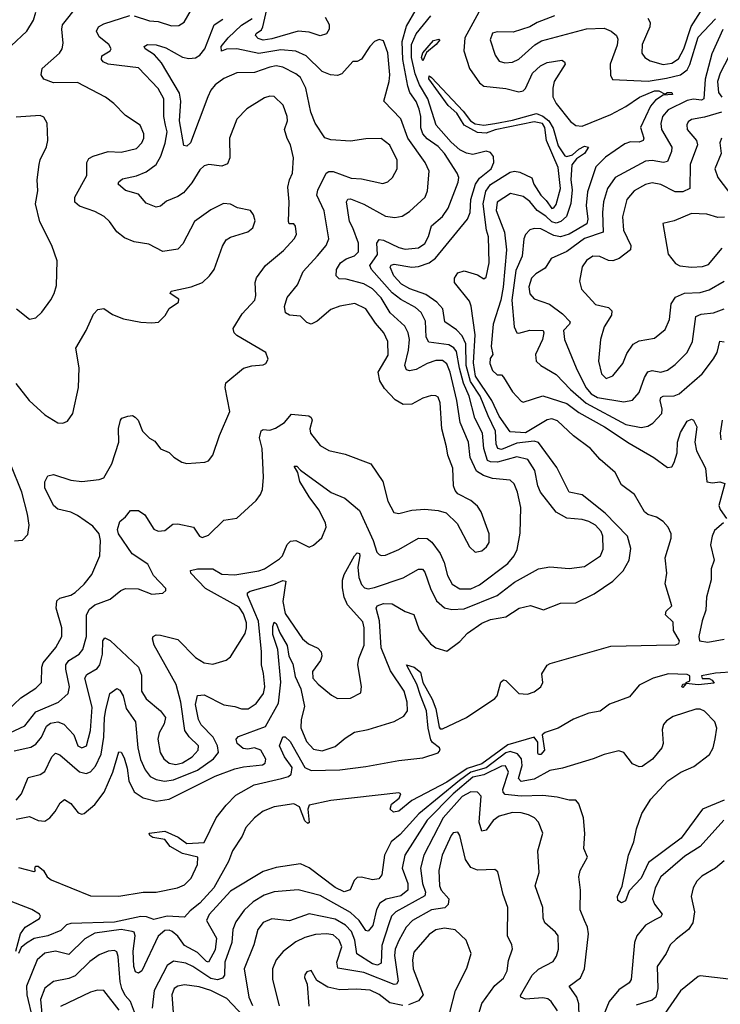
# Model space of a CAD drawing. Extents: x 2056909 to 2160450, y 827444 to 1016825.
# Tile 171 of 256: x 2141291 to 2144497, y 884492 to 888998. Entities that reach past the tile are written whole.
import ezdxf

# ---------------------------------------------------------------- set-up
doc = ezdxf.new("R2010")
doc.units = 0

msp = doc.modelspace()

# ---------------------------------------------------------------- linework, layer by layer
at = {"layer": '0CON10XD'}
for points in [[(2141251.6, 888878.4), (2141323.3, 888945), (2141353.5, 888995), (2141365, 889032.5)], [(2141272.4, 887332.4), (2141334.8, 887254.8), (2141405, 887189.4), (2141465, 887152.5), (2141488.7, 887151.3), (2141509.1, 887160.9), (2141534.4, 887195.6), (2141560, 887315), (2141562.5, 887405), (2141548.1, 887495), (2141594.3, 887575), (2141629.1, 887650.9), (2141648.8, 887671.2), (2141675, 887676.2), (2141715, 887649.2), (2141765, 887628.6), (2141845, 887614.2), (2141895, 887610), (2141925.9, 887614.1), (2141956.1, 887643.9), (2141974.1, 887675.9), (2142018, 887705), (2142019.2, 887719.2), (2141978.8, 887745), (2141983.8, 887755), (2142075, 887775.4), (2142127.3, 887795), (2142159.4, 887825), (2142180, 887855), (2142218.8, 887961.2), (2142235, 887990), (2142255, 888003.1), (2142335, 888027.1), (2142358, 888045), (2142367.7, 888077.7), (2142361.2, 888105), (2142346.7, 888125), (2142286.8, 888136.8), (2142255, 888154.2), (2142223.3, 888156.7), (2142165, 888128.1), (2142090.8, 888075), (2142037.4, 887972.6), (2142015, 887948), (2141945, 887937.8), (2141880.9, 887970.9), (2141815, 887980.6), (2141769.7, 887999.7), (2141735, 888027.5), (2141701.1, 888075), (2141676.5, 888096.5), (2141635, 888120.4), (2141564.2, 888145), (2141542.7, 888162.7), (2141542.7, 888185), (2141597.3, 888285), (2141597.9, 888345), (2141607.7, 888362.3), (2141626.3, 888373.7), (2141695, 888394.5), (2141755, 888391.9), (2141825, 888408.9), (2141849.6, 888435), (2141858.2, 888455), (2141858.2, 888475), (2141841.4, 888515), (2141775, 888559.2), (2141720.8, 888615), (2141683.4, 888643.4), (2141555, 888710), (2141445, 888709.5), (2141401.9, 888725), (2141389.4, 888745), (2141393.1, 888775), (2141472.3, 888845), (2141484.6, 888865), (2141489.7, 888890.3), (2141482.9, 888955), (2141487.3, 888975), (2141558.2, 889065)], [(2141815, 889015.6), (2141885, 888992.3), (2141925, 888989.2), (2141985, 888969.2), (2142019.2, 888970.8), (2142043.2, 888986.8), (2142082.5, 889055)], [(2142689.1, 889009.1), (2142706.6, 888976.6), (2142707.1, 888955), (2142695, 888933.5), (2142665, 888924.6), (2142615, 888941.2), (2142565, 888945.7), (2142445, 888909.9), (2142405, 888904.1), (2142382.3, 888912.3), (2142369.7, 888925), (2142372.9, 888935), (2142397.9, 888952.1), (2142403.5, 888965), (2142421.2, 889045)], [(2143162.4, 887522.4), (2143151.3, 887545), (2143148.3, 887618.3), (2143128.3, 887658.3), (2143101.3, 887681.3), (2143035, 887717), (2142995, 887747.7), (2142900.7, 887855), (2142893.3, 887873.3), (2142927.3, 887922.7), (2142924.4, 887975.6), (2142935, 887991.8), (2142955, 887988.4), (2143025, 887954.7), (2143055, 887948.1), (2143115, 887953.1), (2143145, 887974.1), (2143161.9, 888005), (2143175.4, 888055), (2143225, 888097.5), (2143251.8, 888135), (2143297.8, 888255), (2143299.7, 888275), (2143292.4, 888295), (2143233.9, 888385), (2143205, 888418.1), (2143155, 888452), (2143134.8, 888475), (2143126.4, 888503.6), (2143126.1, 888555), (2143119.1, 888589.1), (2143105, 888623.8), (2143075.4, 888665.4), (2143066.7, 888693.3), (2143043.4, 888815), (2143041.3, 888898.7), (2143061.3, 888968.7), (2143105.3, 889045)], [(2143400.4, 889049.6), (2143327.7, 888915), (2143322.4, 888855), (2143348.7, 888775), (2143395, 888708.2), (2143415, 888693.3), (2143515, 888683.2), (2143575, 888667.2), (2143595, 888672.8), (2143605, 888682.9), (2143637.5, 888752.5), (2143673.3, 888786.7), (2143705, 888802.2), (2143772.1, 888812.1), (2143783.8, 888805), (2143787.1, 888795), (2143737.1, 888715), (2143730.3, 888685), (2143730.8, 888645), (2143745.9, 888615), (2143811.9, 888531.9), (2143835, 888514.1), (2143865, 888510.9), (2143996.4, 888563.6), (2144065, 888600.6), (2144126.9, 888643.1), (2144195, 888672.1), (2144215, 888672.7), (2144245, 888656.7), (2144253.3, 888665), (2144275.3, 888665.3), (2144277.5, 888655), (2144235, 888653.2), (2144200.7, 888629.3), (2144177.8, 888602.2), (2144132, 888505), (2144146.1, 888455), (2144143.3, 888445), (2144125, 888438.1), (2144085, 888439.2), (2144059.9, 888430.1), (2143971.4, 888368.6), (2143927, 888325), (2143889.6, 888210.4), (2143883.1, 888146.9), (2143891.1, 888085), (2143885.7, 888064.3), (2143805, 888016.7), (2143765, 888004.8), (2143735, 888010.8), (2143675, 888040.9), (2143645, 888042.8), (2143625, 888036.3), (2143605.7, 888015), (2143597.4, 887995), (2143589.3, 887915), (2143560.5, 887849.5), (2143543.4, 887715), (2143552.8, 887592.8), (2143565, 887565.6), (2143575, 887562.8), (2143625, 887576.7), (2143686.1, 887576.1), (2143689.5, 887565), (2143683.7, 887535), (2143650.4, 887465), (2143654.4, 887435), (2143675.8, 887415), (2143745, 887374.6), (2143811.6, 887305), (2143882.4, 887242.4), (2144065, 887146), (2144135, 887132.2), (2144165, 887138.5), (2144188.6, 887151.4), (2144228.5, 887195), (2144230.9, 887215), (2144221.6, 887255), (2144225, 887269.5), (2144235, 887275.2), (2144285, 887275.8), (2144309.1, 887285), (2144413.3, 887376.7), (2144465, 887445.5), (2144482, 887475), (2144495, 887527.1), (2144515, 887524.2)], [(2144165, 889004.5), (2144175.2, 888985.2), (2144174.2, 888965), (2144138.9, 888885), (2144137.7, 888845), (2144151.5, 888825), (2144175, 888809.3), (2144235, 888793.3), (2144275, 888798.3), (2144305, 888818.2), (2144330.3, 888865), (2144362.9, 888967.1), (2144406.6, 889033.4)], [(2141275, 885339.4), (2141335, 885351.1), (2141375, 885332.5), (2141405, 885330.8), (2141427.9, 885345), (2141453.2, 885375), (2141475.3, 885414.7), (2141495, 885428.6), (2141525, 885410.5), (2141557.9, 885367.9), (2141575, 885362), (2141585, 885365.8), (2141634.3, 885405.7), (2141677.7, 885462.3), (2141716.5, 885555), (2141745, 885647.5), (2141755, 885645.7), (2141769.4, 885619.4), (2141782.9, 885572.9), (2141790.7, 885515), (2141813.9, 885465), (2141855, 885436.3), (2141915, 885422.4), (2141975, 885431), (2142184.6, 885535.4), (2142275, 885568.9), (2142315, 885579.4), (2142401.8, 885588.2), (2142414, 885596), (2142416.7, 885613.3), (2142393.6, 885655), (2142365, 885665.8), (2142335, 885660), (2142312.9, 885662.9), (2142286.2, 885685), (2142281.8, 885705), (2142292.6, 885717.4), (2142415, 885763.5), (2142475, 885870), (2142486.3, 885966.3), (2142471.5, 886115), (2142449.4, 886185), (2142448.8, 886221.2), (2142455, 886240.8), (2142465, 886234.3), (2142481.5, 886191.5), (2142515, 886133.3), (2142521.7, 886085), (2142539.9, 886049.9), (2142551.5, 885991.5), (2142576.9, 885935), (2142594.5, 885855), (2142579.2, 885795), (2142576.9, 885756.9), (2142602.6, 885695), (2142635, 885659.4), (2142675, 885651.6), (2142735, 885672.6), (2142779.5, 885710.5), (2142822.7, 885737.3), (2142885, 885749.1), (2143005, 885785.8), (2143048.7, 885811.3), (2143064.7, 885835), (2143063.8, 885875), (2143050, 885925), (2142987.8, 886017.8), (2142944.1, 886124.1), (2142936.9, 886246.9), (2142922, 886305), (2142926.4, 886315), (2142955, 886327), (2142995.2, 886325.2), (2143055, 886289.6), (2143095, 886275.8), (2143119.4, 886205), (2143171.1, 886141.1), (2143195, 886123.1), (2143245, 886107.5), (2143305, 886152.9), (2143339.2, 886190.8), (2143405, 886236.9), (2143445, 886253.1), (2143515, 886265.4), (2143576.2, 886305), (2143627.4, 886317.4), (2143687.3, 886297.3), (2143765, 886328.1), (2143835, 886329.5), (2143919.9, 886370.1), (2144005, 886427.9), (2144051.5, 886475), (2144079.7, 886525), (2144087.2, 886577.2), (2144072, 886635), (2143969.6, 886739.6), (2143865, 886823.8), (2143804.6, 886835), (2143748.3, 886948.3), (2143665, 887063.1), (2143645, 887069.6), (2143565, 887060.4), (2143495, 887030.3), (2143479.1, 887035), (2143471.2, 887055), (2143468.3, 887115), (2143434.3, 887185.7), (2143397.6, 887275), (2143352.9, 887342.9), (2143333.9, 887415), (2143331.5, 887515), (2143315, 887550.5), (2143288.9, 887578.9), (2143236.2, 887615), (2143226.5, 887675), (2143199.2, 887705), (2143149.7, 887739.7), (2143076.5, 887766.5), (2143037.7, 887787.7), (2143003, 887825), (2142986.6, 887865), (2142991.2, 887875), (2143005, 887879.4), (2143085, 887865.8), (2143115, 887868.5), (2143164.6, 887885), (2143194, 887906), (2143340.6, 888085), (2143351.6, 888115), (2143354.4, 888175), (2143377, 888245), (2143395, 888272.6), (2143448.6, 888315), (2143460.8, 888345), (2143458.9, 888371.1), (2143445, 888389.5), (2143425, 888396.6), (2143365, 888381.6), (2143335, 888386.5), (2143305, 888402.4), (2143265, 888437.2), (2143196.4, 888515), (2143158, 888635), (2143119.9, 888699.9), (2143099.7, 888749.7), (2143083.4, 888825), (2143083.1, 888885), (2143105, 888933.8), (2143172, 889015)], [(2141958.6, 888515), (2141950.4, 888555), (2141949.8, 888635), (2141925, 888682.7), (2141835, 888777.8), (2141695, 888794.8), (2141672.9, 888805), (2141664.4, 888815), (2141666.9, 888833.1), (2141704.3, 888855.7), (2141709.2, 888865), (2141698.6, 888885), (2141655, 888918.9), (2141642.5, 888945), (2141651.9, 888965), (2141675, 888978.9), (2141795, 889016.7)], [(2141945, 886374), (2141960, 886385), (2141960, 886395), (2141902.7, 886455), (2141876.6, 886506.6), (2141805, 886553.6), (2141743.6, 886645), (2141738.9, 886665), (2141748.3, 886701.7), (2141775, 886722.5), (2141797.5, 886752.5), (2141835, 886751.4), (2141862.7, 886732.7), (2141905, 886666.9), (2141925, 886657.5), (2141955, 886660), (2141990.9, 886689.1), (2142015, 886691.4), (2142086.7, 886675), (2142114.2, 886634.2), (2142125, 886628.8), (2142155, 886639.4), (2142225, 886708), (2142285, 886716.7), (2142373, 886797), (2142392.9, 886825), (2142402.2, 886847.8), (2142406.7, 886905), (2142400, 887035), (2142387.9, 887085), (2142395, 887116), (2142405, 887121.9), (2142435, 887120), (2142461.9, 887128.1), (2142503.1, 887155), (2142535, 887192.5), (2142613.3, 887185), (2142625, 887177.5), (2142629.1, 887165), (2142618.8, 887125), (2142620.9, 887105), (2142665, 887048.9), (2142706, 887026), (2142779.5, 887009.5), (2142897.1, 886965), (2142953.1, 886885), (2142974.8, 886794.8), (2143003, 886743), (2143025, 886737.9), (2143085, 886754), (2143145, 886757.2), (2143205, 886752.1), (2143241.7, 886741.7), (2143292.6, 886692.6), (2143348.6, 886585), (2143375, 886561.4), (2143405, 886566.7), (2143426.7, 886585), (2143438.5, 886605), (2143438.8, 886645), (2143401.9, 886745), (2143385, 886772), (2143355, 886798.1), (2143295, 886827.8), (2143282.9, 886842.9), (2143276, 886865), (2143272, 886945), (2143249.7, 887005), (2143243.7, 887043.7), (2143221.9, 887125), (2143215.3, 887245), (2143205, 887270), (2143195, 887277.3), (2143175, 887278.8), (2143135, 887266.4), (2143085, 887238.2), (2143045, 887236.9), (2143008.2, 887258.2), (2142960.7, 887310.7), (2142938.7, 887345), (2142931.6, 887385), (2142976.6, 887463.4), (2142974.7, 887525), (2142957.6, 887565), (2142918.6, 887608.6), (2142875, 887675.4), (2142825, 887698.4), (2142755, 887687.3), (2142715, 887672), (2142651.5, 887618.5), (2142625, 887604.5), (2142605, 887612.2), (2142575, 887641.8), (2142525, 887645.4), (2142506.8, 887656.8), (2142502.5, 887685), (2142515, 887726), (2142562.1, 887785), (2142588.5, 887845), (2142653.3, 887916.7), (2142692.9, 887965), (2142705.3, 887995), (2142683.3, 888123.3), (2142650.8, 888195), (2142655, 888217.1), (2142692.5, 888295), (2142705, 888302.8), (2142725, 888303.7), (2142807.3, 888272.7), (2142855, 888269.1), (2142952.1, 888247.9), (2142975, 888255.8), (2142997.1, 888275), (2143017.5, 888315), (2143017.7, 888355), (2142985, 888423.3), (2142945, 888454.5), (2142875, 888452.2), (2142805, 888441.5), (2142715, 888448.1), (2142687, 888457), (2142642.9, 888525), (2142623.7, 888575), (2142600.3, 888685), (2142575, 888732.7), (2142555, 888750), (2142495, 888780), (2142465, 888786.1), (2142435, 888780.4), (2142365, 888756.5), (2142285, 888754.1), (2142225, 888728.9), (2142185, 888699.2), (2142165.3, 888675), (2142151.4, 888645), (2142072.1, 888435), (2142055, 888418.5), (2142042.1, 888422.1), (2142021.5, 888535), (2142028.1, 888625), (2142022, 888662), (2141939.7, 888799.7), (2141907.3, 888837.3), (2141864.8, 888864.8), (2141860.9, 888875), (2141875.3, 888884.7), (2141915, 888883.2), (2141959, 888869), (2142035.6, 888825.6), (2142065, 888820), (2142095, 888823.2), (2142115.1, 888834.9), (2142137.6, 888865), (2142180.4, 888975), (2142220.4, 888999.6)], [(2143412.7, 886912.7), (2143381.1, 886931.1), (2143352, 886995), (2143344.8, 887065), (2143306.5, 887155), (2143291.6, 887255), (2143260.5, 887385), (2143245, 887423.1), (2143225, 887437.8), (2143195, 887438.1), (2143155.5, 887425), (2143105, 887396.5), (2143075, 887390.4), (2143061.4, 887395), (2143052.4, 887415), (2143069.6, 887485), (2143074.3, 887535), (2143068.8, 887565), (2143052.9, 887595), (2142986, 887656), (2142945, 887724.7), (2142905, 887766.7), (2142865, 887788.9), (2142785, 887810), (2142752.4, 887812.4), (2142738.9, 887825), (2142740.9, 887855), (2142758, 887885), (2142785, 887902.9), (2142822.9, 887917.1), (2142841.3, 887935), (2142841.8, 887975), (2142815.2, 888045.2), (2142799.7, 888075), (2142785.5, 888164.5), (2142792.7, 888177.3), (2142805, 888178.7), (2142865, 888154), (2142965, 888098.1), (2143006.8, 888093.2), (2143040.8, 888099.2), (2143075, 888120), (2143146.2, 888186.2), (2143157.1, 888215), (2143164.6, 888305), (2143146.2, 888345), (2143067.5, 888455), (2143034.8, 888544.8), (2142956.4, 888625), (2142981.3, 888715), (2142984.1, 888745.9), (2142976, 888846), (2142955, 888901.4), (2142935, 888907.3), (2142915, 888898.4), (2142892.6, 888875), (2142855, 888817.1), (2142835, 888805.8), (2142815, 888805.8), (2142765, 888750), (2142745, 888741.8), (2142713.3, 888745), (2142675, 888761.2), (2142602.2, 888832.2), (2142554.4, 888854.4), (2142485, 888860.6), (2142385, 888842.6), (2142285, 888863.9), (2142237.8, 888862.2), (2142214.3, 888854.3), (2142212.7, 888875), (2142244.7, 888915), (2142305, 888972.7), (2142355, 889002.8)], [(2143738, 889015), (2143659.2, 888985), (2143625, 888965.5), (2143548.9, 888941.1), (2143475, 888942.7), (2143455, 888936.9), (2143443.8, 888905), (2143466.2, 888835), (2143485, 888808.1), (2143510.2, 888799.8), (2143545, 888803.8), (2143575, 888817.9), (2143647.6, 888882.4), (2143678.2, 888901.8), (2143884.4, 888955.6), (2143965, 888958.3), (2143997.9, 888945), (2144020.9, 888925), (2144028.2, 888908.2), (2144025, 888882), (2143993.3, 888795), (2143994.1, 888744.1), (2144003.8, 888723.8), (2144166.5, 888716.5), (2144250.1, 888729.9), (2144315, 888745.5), (2144345, 888768.4), (2144357.7, 888792.3), (2144395, 888917.5), (2144475, 889001.9)], [(2144507.7, 888952.3), (2144457.7, 888842.3), (2144426.8, 888725), (2144420.9, 888635), (2144410.6, 888629.4), (2144374.2, 888634.2), (2144345, 888628.8), (2144257.9, 888585), (2144232.6, 888555), (2144225, 888522.5), (2144227.1, 888495), (2144274.8, 888415), (2144273.5, 888395), (2144255, 888348.8), (2144236.3, 888343.7), (2144185, 888353.3), (2144155, 888350), (2144016.2, 888275), (2143980.3, 888225), (2143962.2, 888165), (2143957.1, 888115), (2143960.4, 888025), (2143875, 887996.2), (2143795, 887937), (2143723.3, 887905), (2143695, 887860.9), (2143652.5, 887835), (2143632.4, 887815), (2143621, 887775), (2143625, 887744), (2143645, 887720.4), (2143715, 887695.4), (2143775, 887651.2), (2143809.2, 887615), (2143807.3, 887605), (2143778.5, 887575), (2143783.8, 887535), (2143836.5, 887405), (2143881.9, 887315), (2143905.1, 887285.1), (2143935, 887268.6), (2144055, 887248.8), (2144095, 887257.3), (2144125, 887291.1), (2144149.4, 887360.6), (2144165, 887386.5), (2144185, 887392.3), (2144225, 887384.6), (2144255, 887394.6), (2144290.1, 887419.9), (2144344.6, 887475), (2144369.7, 887525), (2144385, 887639.5), (2144409.4, 887650.6), (2144465, 887655.8), (2144514.4, 887675)], [(2144595.6, 888944.4), (2144496.6, 888753.4), (2144484.1, 888715), (2144488.4, 888665), (2144503.3, 888643.3)], [(2143135, 888810), (2143129.4, 888825), (2143135, 888846.7), (2143185, 888903.1), (2143209.3, 888909.3), (2143212.5, 888905), (2143196.2, 888885), (2143151.9, 888848.1), (2143135, 888810)], [(2141285, 885117.8), (2141355, 885100), (2141363.3, 885105), (2141360.5, 885110.5), (2141363.3, 885125), (2141375, 885123.8), (2141400, 885105), (2141416.2, 885075), (2141435, 885062.2), (2141615, 884989), (2141745, 884986.3), (2141855, 885006), (2141915, 885005.2), (2142013.1, 885025), (2142045, 885039.1), (2142075, 885070), (2142105, 885132.5), (2142105.6, 885165), (2142035, 885181.8), (2141979.4, 885215), (2141955, 885245.8), (2141900, 885255), (2141886.2, 885265), (2141883.3, 885275), (2141955, 885284.4), (2142016.5, 885256.5), (2142055, 885228.1), (2142135, 885233.1), (2142189.6, 885345), (2142236.2, 885403.8), (2142280.3, 885449.7), (2142363.4, 885496.6), (2142489.1, 885525), (2142520.8, 885535), (2142532.6, 885545), (2142537.5, 885575), (2142502.6, 885625), (2142479.1, 885675), (2142495, 885716.2), (2142505, 885715.5), (2142527.7, 885695), (2142595.4, 885575.4), (2142625, 885561.9), (2142755, 885564.8), (2142875, 885580.5), (2143025, 885607.9), (2143135, 885620.6), (2143205, 885642.7), (2143214.4, 885655), (2143211.9, 885665), (2143179.6, 885689.6), (2143172.6, 885702.6), (2143159.7, 885755), (2143152.6, 885835), (2143124.1, 885905), (2143107.4, 885957.4), (2143061.2, 886045), (2143095.6, 886035), (2143125, 886011.5), (2143136, 885965), (2143178.5, 885888.5), (2143195.4, 885844.6), (2143210.7, 885760.7), (2143215, 885753.1), (2143225, 885752.2), (2143336, 885804), (2143465, 885891.2), (2143475.6, 885904.4), (2143493.1, 885966.9), (2143505, 885976.7), (2143515, 885973.8), (2143575, 885914.2), (2143615, 885911.5), (2143645, 885921.5), (2143676, 885945), (2143683.8, 885965), (2143680, 886005), (2143705, 886043.3), (2143718.3, 886051.7), (2143995, 886130.9), (2144205, 886136.2), (2144293.3, 886136.7), (2144306.9, 886143.1), (2144310, 886155), (2144282.8, 886202.8), (2144281.2, 886241.2), (2144246.4, 886275), (2144249.6, 886290.4), (2144274.2, 886315), (2144243.9, 886416.1), (2144252, 886465), (2144244, 886535), (2144272, 886625), (2144271.2, 886645), (2144258.8, 886675), (2144235, 886701.2), (2144205, 886721.2), (2144165, 886733.8), (2144150, 886745), (2144103.3, 886825), (2144045, 886868.8), (2144015.4, 886925.4), (2143946.2, 886985), (2143902, 887035), (2143825, 887092.9), (2143751.7, 887161.7), (2143725, 887170.8), (2143705, 887167.1), (2143605, 887107.1), (2143535, 887111.2), (2143485, 887183.3), (2143451.5, 887255), (2143376.8, 887366.8), (2143367.9, 887427.9), (2143375.2, 887555.2), (2143356.7, 887686.7), (2143349.2, 887709.2), (2143280, 887795), (2143280, 887815), (2143295, 887840), (2143325, 887848.8), (2143385, 887830), (2143415, 887812.5), (2143425, 887820), (2143438.9, 887885), (2143435.9, 888004.1), (2143426.7, 888035), (2143411.2, 888155), (2143423.1, 888213.1), (2143445, 888243.2), (2143535, 888299.7), (2143555, 888304.5), (2143579.7, 888299.7), (2143634, 888274), (2143642.9, 888245), (2143674.8, 888194.8), (2143700.4, 888170.4), (2143725, 888134.5), (2143735, 888137.1), (2143745, 888152.5), (2143765.4, 888225), (2143755, 888322), (2143701.8, 888445), (2143694.1, 888505), (2143682.6, 888522.6), (2143645, 888529.7), (2143466.8, 888493.2), (2143425, 888478.9), (2143385, 888481.7), (2143325, 888514.7), (2143290.3, 888570.3), (2143252, 888605), (2143163.1, 888726.9), (2143165, 888741.2), (2143175, 888732.9), (2143319.6, 888579.6), (2143354.3, 888534.3), (2143375, 888520.8), (2143415, 888514.6), (2143465, 888522.9), (2143545, 888537.9), (2143655, 888569.1), (2143685, 888556.4), (2143712.3, 888535), (2143732.1, 888502.1), (2143755, 888420), (2143785.4, 888375.4), (2143795, 888371.1), (2143820.9, 888379.1), (2143848.6, 888405), (2143875, 888418.5), (2143893.3, 888415), (2143875, 888385.7), (2143839.2, 888360.8), (2143816.8, 888333.2), (2143812, 888265), (2143819.2, 888219.2), (2143813, 888157), (2143792.7, 888097.3), (2143767.3, 888075), (2143745, 888066), (2143725, 888072.3), (2143698.4, 888098.4), (2143658, 888125), (2143625, 888165.7), (2143595, 888189.4), (2143537, 888203), (2143475, 888163.3), (2143470.6, 888125), (2143508.8, 888025), (2143517.8, 887945), (2143503.5, 887773.5), (2143493, 887715), (2143457.7, 887605), (2143447.6, 887502.4), (2143456.2, 887465), (2143443.2, 887446.8), (2143441.9, 887425), (2143455, 887392.5), (2143475, 887373.3), (2143495, 887372.5), (2143505, 887362.5), (2143546, 887295), (2143585, 887252.5), (2143595, 887247.5), (2143685, 887277), (2143795, 887241.2), (2143849.8, 887199.8), (2143966.1, 887135), (2144079.5, 887059.5), (2144191.8, 886995), (2144255, 886948.9), (2144275, 886952), (2144285, 886971.2), (2144298.9, 887015), (2144300.6, 887065), (2144315, 887108.1), (2144345, 887160), (2144365, 887170), (2144373.3, 887165), (2144390, 887135), (2144379.7, 887065), (2144387.2, 887025), (2144428.2, 886945), (2144435, 886882.5), (2144461.3, 886878.7), (2144495, 886883.5), (2144517.8, 886875), (2144490.6, 886775), (2144495.8, 886755.8), (2144524.4, 886715)], [(2141167, 885773), (2141295.7, 885894.3), (2141365, 885938.2), (2141390.9, 885965), (2141391.9, 886035), (2141398.4, 886055), (2141455.8, 886125), (2141483.5, 886175), (2141483.2, 886215), (2141458.2, 886305), (2141461.3, 886338.7), (2141475, 886351.2), (2141525, 886364.7), (2141543.9, 886376.1), (2141586.2, 886415), (2141620.4, 886459.6), (2141657.2, 886545), (2141660.6, 886615), (2141653.8, 886645), (2141625, 886679.7), (2141555, 886728.9), (2141525, 886743.5), (2141465, 886757.5), (2141445, 886774.6), (2141405.5, 886855), (2141406.3, 886883.7), (2141420, 886910), (2141445, 886916.9), (2141525, 886891.2), (2141575, 886884.7), (2141655, 886893.1), (2141675, 886900.6), (2141711.8, 886965), (2141744.2, 887064.2), (2141743.2, 887126.8), (2141752, 887165), (2141757.5, 887175), (2141785, 887183.8), (2141806.7, 887186.7), (2141819.3, 887179.3), (2141832.5, 887165), (2141852.5, 887115), (2141885, 887082.5), (2141909.5, 887069.5), (2141935, 887033.8), (2141975, 887016.7), (2141995.9, 886995.9), (2142033, 886973), (2142055, 886967.5), (2142137.7, 886972.3), (2142155, 886978.8), (2142173.8, 887005), (2142205.6, 887095), (2142252.2, 887205), (2142231.5, 887315), (2142233.9, 887336.1), (2142315, 887402.5), (2142353.6, 887413.6), (2142405, 887418.8), (2142416.7, 887425), (2142427.5, 887445), (2142417.5, 887475), (2142285, 887552.5), (2142272.5, 887565), (2142268, 887585), (2142308.3, 887651.7), (2142366.5, 887715), (2142370.9, 887735), (2142367.7, 887795), (2142375, 887816.7), (2142415, 887873.2), (2142498, 887942), (2142547.1, 887995), (2142557.7, 888015), (2142553.5, 888053.5), (2142545, 888064), (2142524.2, 888064.2), (2142520, 888075), (2142523.4, 888165), (2142518.1, 888231.9), (2142524.6, 888265), (2142538.5, 888295), (2142543.1, 888365), (2142529.6, 888425), (2142514.7, 888454.7), (2142502.7, 888495), (2142516.2, 888535), (2142515.4, 888554.6), (2142496.9, 888606.9), (2142455, 888645.6), (2142435, 888647.8), (2142410.2, 888639.8), (2142330.6, 888589.4), (2142285, 888542), (2142251.5, 888455), (2142251.8, 888365), (2142242.2, 888337.8), (2142215, 888327.7), (2142155.5, 888334.5), (2142135, 888328.5), (2142115, 888311.1), (2142079, 888251), (2142040, 888205), (2142015, 888188.4), (2141961.9, 888168.1), (2141935, 888144.5), (2141915, 888140.4), (2141868.8, 888158.8), (2141835, 888199.5), (2141775, 888216.7), (2141742, 888245), (2141744.4, 888255.6), (2141761.1, 888268.9), (2141825, 888282.8), (2141869, 888301), (2141915, 888334.6), (2141936.5, 888373.5), (2141956.9, 888433.1), (2141965.8, 888485), (2141958.6, 888515)], [(2141276.7, 887675), (2141335, 887627.5), (2141365, 887633.8), (2141391.3, 887658.7), (2141433.6, 887716.4), (2141448.9, 887745), (2141458.6, 887781.4), (2141462.5, 887895), (2141437.1, 887965), (2141383.1, 888073.1), (2141363.5, 888155), (2141374, 888215), (2141371.2, 888265), (2141380, 888335), (2141384.2, 888355.8), (2141414.1, 888415.9), (2141419.2, 888445), (2141416.2, 888525), (2141401.7, 888551.7), (2141385, 888560), (2141275, 888551.9)], [(2144502.3, 888575), (2144425, 888552.5), (2144365, 888540.8), (2144349.8, 888530.2), (2144343.3, 888516.7), (2144345.5, 888495), (2144387.5, 888445), (2144392.2, 888425), (2144358.1, 888335), (2144357.5, 888225), (2144325, 888210.7), (2144290.6, 888210.6), (2144225, 888243.6), (2144185, 888251.8), (2144155, 888243.5), (2144101.8, 888215), (2144069.7, 888175), (2144048.4, 888095), (2144054.2, 888035), (2144087.2, 887965), (2144085, 887944.2), (2144034.4, 887905), (2144005, 887894.1), (2143985, 887896.2), (2143945, 887913.5), (2143913.8, 887915), (2143885, 887895.6), (2143865, 887867.5), (2143851.7, 887801.7), (2143861.1, 887765), (2143925, 887694.4), (2143985, 887681.1), (2144000, 887665), (2143999.5, 887645), (2143965, 887592.5), (2143948.8, 887535), (2143939.7, 887435), (2143953.5, 887376.5), (2143975, 887356.4), (2144005, 887367.5), (2144050.5, 887425), (2144069.2, 887470.8), (2144097.3, 887512.7), (2144125, 887528.2), (2144195, 887541.1), (2144245, 887580.6), (2144263.7, 887626.3), (2144272.2, 887697.8), (2144291.6, 887728.4), (2144333.4, 887746.6), (2144405, 887749.1), (2144445, 887761.4), (2144515, 887800.7)], [(2144501.8, 888455), (2144494.3, 888435), (2144500.6, 888385), (2144471.1, 888315), (2144484.7, 888275), (2144553.5, 888185)], [(2144515.9, 888094.1), (2144485, 888093.4), (2144435, 888107.5), (2144365, 888111.6), (2144285, 888078), (2144233.3, 888065), (2144258.1, 887925), (2144291.5, 887881.5), (2144311.7, 887871.7), (2144365, 887864.7), (2144415, 887868), (2144442.2, 887877.8), (2144505, 887952.9)], [(2141275, 885425.8), (2141299.5, 885455), (2141329.4, 885530.6), (2141385, 885543.5), (2141405, 885557.5), (2141437.7, 885625), (2141455, 885641.5), (2141475, 885633.6), (2141565, 885555.3), (2141595, 885548), (2141615, 885555.4), (2141637.4, 885582.6), (2141663.3, 885636.7), (2141676.1, 885715), (2141678.1, 885805), (2141685, 885840), (2141703.8, 885915), (2141735, 885937.5), (2141749.4, 885929.4), (2141763.5, 885903.5), (2141778.2, 885845), (2141821.3, 885785), (2141831.2, 885665), (2141843.1, 885613.1), (2141865.2, 885565.2), (2141888.5, 885535), (2141915, 885520.3), (2141953.2, 885513.2), (2141995, 885519.5), (2142105, 885564), (2142178.2, 885615), (2142200.2, 885645), (2142196.4, 885675), (2142175.9, 885715), (2142121.6, 885771.6), (2142109.2, 885795), (2142095.8, 885864.2), (2142105, 885905.8), (2142135, 885908.2), (2142225, 885862.2), (2142275, 885855.4), (2142305, 885843.8), (2142336.3, 885843.7), (2142372.1, 885867.9), (2142406.6, 885915), (2142411.8, 885945), (2142406.4, 886006.4), (2142396.7, 886045), (2142397.8, 886105), (2142383.6, 886245), (2142333, 886365), (2142333.4, 886375), (2142345, 886383.1), (2142448.7, 886411.3), (2142495, 886431.2), (2142508.6, 886428.6), (2142494.8, 886335.2), (2142505, 886280.9), (2142585, 886164.5), (2142611.9, 886141.9), (2142655, 886121.9), (2142670.6, 886105), (2142673.3, 886085), (2142666.7, 886065), (2142630, 886015), (2142632.8, 885985), (2142656.7, 885956.7), (2142717, 885907), (2142745, 885892.2), (2142805, 885893.1), (2142852.5, 885917.5), (2142854.2, 885945.8), (2142838.2, 886045), (2142842.5, 886075), (2142866.7, 886135), (2142867.3, 886215), (2142861.6, 886241.6), (2142790.8, 886320.8), (2142775.2, 886355), (2142767.4, 886397.4), (2142767.6, 886432.4), (2142775, 886458.2), (2142822.2, 886545), (2142835, 886558.5), (2142845, 886554.3), (2142847.8, 886545), (2142837.7, 886492.3), (2142842.2, 886445), (2142855, 886413.6), (2142868.4, 886398.4), (2142885, 886393.2), (2142915, 886399.2), (2143045, 886443.3), (2143115, 886482.9), (2143133.2, 886483.2), (2143145, 886470), (2143171.2, 886395), (2143198.6, 886338.6), (2143235, 886306.7), (2143268.5, 886298.5), (2143325, 886301.9), (2143475, 886362.9), (2143555, 886424.3), (2143665, 886484.6), (2143716.6, 886493.4), (2143805, 886486.6), (2143875, 886495.3), (2143948.8, 886545), (2143960, 886575), (2143959, 886635), (2143952.1, 886655), (2143925, 886684.2), (2143895, 886701.9), (2143865, 886710.8), (2143795, 886716.2), (2143745, 886743.8), (2143673.2, 886835), (2143661.1, 886865), (2143648.6, 886935), (2143615.2, 886985.2), (2143565, 886997.8), (2143477.7, 886972.3), (2143444.4, 886974.4), (2143431.3, 886981.3), (2143414.5, 887035.5), (2143409, 887105), (2143373.4, 887175), (2143346.9, 887275), (2143321.8, 887335), (2143302.5, 887402.5), (2143289.7, 887479.7), (2143276.9, 887496.9), (2143255, 887509.6), (2143162.4, 887522.4)], [(2144505.3, 887164.7), (2144495.9, 887105), (2144498.5, 887075)], [(2141266.4, 886613.6), (2141303.6, 886616.4), (2141328.6, 886641.4), (2141334.3, 886685), (2141327.1, 886735), (2141300, 886835), (2141250.8, 886960.8)], [(2141265, 885652.6), (2141341, 885669), (2141365, 885682), (2141390.3, 885715), (2141413.7, 885765), (2141431.1, 885778.9), (2141465, 885784.8), (2141493.3, 885773.3), (2141538.2, 885725), (2141557.3, 885675), (2141575, 885665.4), (2141595.8, 885675), (2141615.2, 885744.8), (2141622.6, 885852.6), (2141589.5, 885985), (2141598.5, 886001.5), (2141645, 886028.6), (2141657.5, 886045), (2141669.2, 886095), (2141670.7, 886155), (2141680.5, 886169.5), (2141705, 886157.5), (2141834.7, 886035), (2141848.6, 885998.6), (2141848.8, 885925), (2141869.8, 885889.8), (2141934.8, 885834.8), (2141957.3, 885805), (2141951.5, 885775), (2141929.6, 885735), (2141922.3, 885705), (2141934.1, 885645), (2141950, 885615), (2141975, 885596.2), (2142005, 885589.6), (2142035, 885597.4), (2142080.6, 885625), (2142106.8, 885655), (2142108.4, 885675), (2142066.1, 885716.1), (2142046.5, 885745), (2142028.7, 885875), (2142007.2, 885955), (2141905.5, 886135), (2141898.1, 886165), (2141901.4, 886175), (2141915, 886182.2), (2141935, 886180.8), (2142015, 886161.8), (2142095, 886078.8), (2142135, 886055.4), (2142175, 886048.8), (2142235, 886066.5), (2142255, 886081.9), (2142321.8, 886188.2), (2142329.3, 886215), (2142328.1, 886238.1), (2142315, 886279.6), (2142295, 886308.8), (2142140.5, 886395), (2142074.4, 886465), (2142072.4, 886477.6), (2142104.4, 886485.6), (2142175, 886484.5), (2142215, 886460.7), (2142275, 886458), (2142384.8, 886475.2), (2142410.5, 886485), (2142480.1, 886529.9), (2142493.2, 886545), (2142514, 886596), (2142529.2, 886610.8), (2142555, 886614.5), (2142616, 886584), (2142635, 886593.3), (2142672.7, 886627.3), (2142693.8, 886675), (2142690.7, 886695), (2142659.7, 886755), (2142615, 886814.4), (2142573.2, 886885), (2142563.1, 886925), (2142546.7, 886955), (2142559.2, 886955), (2142576.1, 886936.1), (2142715.5, 886834.5), (2142778.6, 886808.6), (2142845, 886751.9), (2142908.4, 886615), (2142925, 886561.2), (2142935, 886550.8), (2142945, 886545.7), (2142965, 886548.1), (2143026.3, 886573.7), (2143115, 886624.7), (2143155, 886623.2), (2143177.1, 886607.1), (2143215.2, 886555.2), (2143233.7, 886513.7), (2143247.6, 886455), (2143270.4, 886415), (2143305, 886393.8), (2143355, 886393.5), (2143395, 886411.9), (2143525, 886508.9), (2143553.3, 886545), (2143566.7, 886573.3), (2143581.4, 886648.6), (2143584.1, 886765), (2143569.3, 886835), (2143553.5, 886873.5), (2143535, 886890), (2143455, 886897.9), (2143412.7, 886912.7)], [(2144510.6, 886695), (2144469.7, 886660.3), (2144459.2, 886635), (2144452, 886595), (2144468.1, 886525), (2144454.3, 886485), (2144454.4, 886435), (2144434, 886355), (2144430, 886295), (2144413, 886247), (2144398.2, 886175), (2144400.9, 886155), (2144439.2, 886149.2), (2144515, 886162.9)], [(2141245, 885734.8), (2141315, 885766), (2141365, 885830.8), (2141468.5, 885875), (2141511.8, 885915), (2141518.8, 885945), (2141501.3, 886025), (2141502.2, 886045), (2141515, 886065.8), (2141563.6, 886095), (2141579.4, 886115), (2141596, 886175), (2141595.8, 886275), (2141609.8, 886300.2), (2141635, 886320), (2141705, 886345.5), (2141753.6, 886386.4), (2141775, 886394.6), (2141833.1, 886393.1), (2141895, 886369.4), (2141945, 886374)], [(2144565, 886014), (2144475, 886007.9), (2144410, 885995), (2144413, 885983), (2144445, 885982.5), (2144460, 885975), (2144468.3, 885961.7), (2144395, 885953.8), (2144340, 885960), (2144325, 885942.5), (2144320, 885945), (2144325, 885957.5), (2144340, 885960), (2144340, 885965), (2144357.5, 885972.5), (2144356.7, 885995), (2144345, 886002), (2144260, 886005), (2144189.4, 885985), (2144125, 885952.2), (2144080.5, 885899.5), (2143990, 885865), (2143946.9, 885833.1), (2143895, 885824.8), (2143825, 885796.7), (2143754.1, 885755.9), (2143695, 885736.2), (2143682, 885725), (2143691.6, 885655), (2143675, 885635.5), (2143665, 885635.8), (2143661.9, 885641.9), (2143661.7, 885691.7), (2143645.2, 885715.2), (2143525, 885679.5), (2143405, 885592.5), (2143338.2, 885571.8), (2143245, 885507.9), (2143085.3, 885424.7), (2143025, 885375.6), (2143001.9, 885371.9), (2142986.7, 885385), (2142992.7, 885407.3), (2143027.5, 885435), (2143034.2, 885455), (2143025, 885460.5), (2142714.7, 885424.7), (2142616, 885404), (2142609.6, 885385), (2142615.6, 885324.4), (2142608.8, 885318.8), (2142595, 885332), (2142571.2, 885395), (2142545, 885409.5), (2142455, 885395.2), (2142405, 885375.3), (2142365, 885345.3), (2142325, 885301.8), (2142309.1, 885260.9), (2142265.2, 885195), (2142246.2, 885145), (2142179, 885025), (2142115.6, 884954.4), (2142070.2, 884919.8), (2142045, 884891.5), (2141964.9, 884894.9), (2141905, 884880.6), (2141871.7, 884891.7), (2141845, 884893.2), (2141725, 884868.6), (2141525, 884862.2), (2141504.8, 884855.2), (2141479.4, 884830.6), (2141419.5, 884805), (2141356.2, 884793.8), (2141321.2, 884771.2), (2141298.2, 884751.8), (2141285, 884724.4)], [(2144515, 885426.9), (2144414.6, 885385), (2144316.9, 885253.1), (2144168.8, 885141.2), (2144135, 885068.9), (2144079.4, 885010.6), (2144063.1, 884965), (2144045, 884956.5), (2144027.5, 884967.5), (2144026.7, 884985), (2144047.9, 885032.1), (2144077.1, 885175), (2144101.4, 885235), (2144112.5, 885295), (2144137.5, 885365), (2144179.5, 885430.5), (2144256.5, 885515), (2144315.8, 885554.2), (2144375, 885580), (2144447.5, 885635), (2144463.6, 885665), (2144472.5, 885707.5), (2144481.1, 885755), (2144471.1, 885785), (2144425, 885833.1), (2144405, 885842), (2144385, 885842.7), (2144280.5, 885809.5), (2144250.2, 885789.8), (2144237.1, 885772.9), (2144230.2, 885749.8), (2144235.4, 885685), (2144229.4, 885665), (2144186.6, 885613.4), (2144139.8, 885580.2), (2144125, 885579.5), (2144095, 885592.7), (2144055, 885644.5), (2144032, 885652), (2143965, 885635.8), (2143914.9, 885615.1), (2143775, 885573.4), (2143717.3, 885562.7), (2143645, 885521.7), (2143585, 885512.4), (2143573.7, 885525), (2143590.6, 885585), (2143586.5, 885615), (2143568.3, 885638.3), (2143535, 885649.7), (2143515, 885642.9), (2143425.6, 885574.4), (2143355, 885554.8), (2143303.5, 885516.5), (2143116.4, 885363.6), (2143031.4, 885268.6), (2142990.5, 885235), (2142959.3, 885175), (2142947.3, 885085), (2142934, 885066), (2142905, 885061.1), (2142855, 885073.5), (2142835, 885072.5), (2142820.7, 885059.3), (2142803.5, 885016.5), (2142775, 885006.9), (2142735, 885026.2), (2142615, 885115.9), (2142575, 885134.6), (2142465, 885118.1), (2142405, 885099.7), (2142255, 885009.2), (2142157.2, 884902.8), (2142146.2, 884875), (2142191.1, 884795), (2142185, 884741.5), (2142155, 884684.6), (2142145, 884687.8), (2142105, 884728.8), (2142045, 884761.5), (2142015, 884803.2), (2141988.7, 884825), (2141975, 884831.5), (2141955, 884829.8), (2141925, 884803.5), (2141849.4, 884645), (2141835, 884634.3), (2141821.4, 884641.4), (2141812.5, 884665), (2141810.6, 884735), (2141819.8, 884805), (2141815, 884821.8), (2141805.6, 884825.6), (2141755, 884834.6), (2141635, 884818.3), (2141588.2, 884791.8), (2141515, 884720.7), (2141455, 884734.6), (2141405, 884726.1), (2141371.1, 884695), (2141321.9, 884575), (2141323.2, 884535), (2141349.7, 884425)], [(2143854, 884305), (2143849.1, 884495), (2143840, 884525), (2143805.8, 884575), (2143857.4, 884612.6), (2143875.8, 884654.2), (2143892.9, 884815), (2143889.6, 884845), (2143875, 884875.7), (2143855.4, 884925), (2143857.1, 885015), (2143849.6, 885075), (2143855.4, 885105), (2143889.5, 885165), (2143872.9, 885205), (2143876.4, 885273.6), (2143870, 885345), (2143849.4, 885409.4), (2143835, 885426.7), (2143805, 885426.9), (2143750.7, 885440.7), (2143685, 885447.1), (2143585, 885444.2), (2143512.6, 885452.6), (2143502.5, 885462.5), (2143501.2, 885475), (2143527.5, 885555), (2143513.1, 885583.1), (2143495, 885581.5), (2143415, 885541.6), (2143365, 885531.3), (2143274.4, 885455), (2143155.8, 885335), (2143052.6, 885175), (2143041.1, 885115), (2143067.2, 885045), (2143066.2, 885015), (2143035, 884988), (2142967.4, 884972.6), (2142938.8, 884955), (2142923.3, 884926.7), (2142906.7, 884853.3), (2142885, 884826.7), (2142875, 884830), (2142844, 884875), (2142805, 884912.4), (2142665, 884990.2), (2142565.3, 885015.3), (2142455, 885006.9), (2142408.7, 884991.3), (2142359.5, 884960.5), (2142317.8, 884922.2), (2142280.1, 884869.9), (2142266.4, 884835), (2142260.8, 884775), (2142229.4, 884685), (2142228.2, 884625), (2142218.2, 884611.8), (2142196.3, 884603.7), (2142165, 884610.3), (2142083.2, 884665), (2142050.3, 884679.7), (2141995, 884688.9), (2141965, 884669.1), (2141905.8, 884555), (2141896.7, 884475)], [(2143751.5, 884461.5), (2143723.2, 884505), (2143707, 884517), (2143685, 884521.2), (2143606, 884516), (2143584.6, 884524.6), (2143582.5, 884532.5), (2143635, 884626.1), (2143665, 884652.4), (2143732, 884688), (2143747.8, 884712.2), (2143756.7, 884745), (2143754.6, 884805), (2143742.9, 884822.9), (2143693.5, 884865), (2143686.2, 884886.2), (2143685.3, 884935.3), (2143658.8, 885008.8), (2143648.9, 885035), (2143667.1, 885095), (2143661.3, 885195), (2143684.6, 885275), (2143664.5, 885325), (2143646.7, 885345), (2143619.7, 885359.7), (2143585, 885368.9), (2143545, 885369.5), (2143485, 885353.8), (2143457.2, 885332.8), (2143425, 885289.5), (2143405, 885284.2), (2143393.7, 885325), (2143402.7, 885445), (2143385, 885463.2), (2143355, 885464.3), (2143315, 885443), (2143229.2, 885345), (2143140.2, 885175), (2143124.4, 885115), (2143134.2, 885045), (2143148.1, 885005), (2143145, 884988.5), (2143011.6, 884915), (2142992.4, 884895), (2142980.6, 884860.6), (2142948.2, 884761.8), (2142945, 884680), (2142928.3, 884671.7), (2142905, 884677.5), (2142832.8, 884722.8), (2142824.3, 884785), (2142808.6, 884825), (2142782.1, 884855), (2142735, 884882.2), (2142615, 884906.8), (2142525, 884874.1), (2142445, 884883.2), (2142405, 884866.1), (2142379.7, 884835), (2142361.8, 884765), (2142318.6, 884655), (2142339.8, 884525), (2142356.5, 884486.5)], [(2144513.1, 885335), (2144405, 885213.8), (2144335, 885170.4), (2144224.1, 885075), (2144198.9, 885025), (2144186.9, 884975), (2144195, 884950.6), (2144230.4, 884905), (2144225, 884892.9), (2144200.3, 884879.7), (2144155, 884853.9), (2144114.7, 884805), (2144104.7, 884775), (2144089.3, 884605), (2144079.3, 884590.7), (2144032.2, 884557.8), (2143988.4, 884505), (2143908.1, 884311.9)], [(2143392.9, 884455), (2143404.8, 884495.2), (2143465, 884578.5), (2143505, 884611.4), (2143520.8, 884645), (2143527.5, 884692.5), (2143545.6, 884745.6), (2143543.1, 884765), (2143522.9, 884805), (2143524.5, 884935), (2143502.3, 884995), (2143478.3, 885098.3), (2143465, 885108.8), (2143385, 885105.9), (2143355, 885118.4), (2143330.8, 885155), (2143305.3, 885265.3), (2143295, 885280), (2143275, 885276.5), (2143264.7, 885265), (2143223.5, 885175), (2143208.8, 885105), (2143211.4, 885035), (2143219.3, 885015), (2143254.5, 884975), (2143251.4, 884948.6), (2143235.7, 884934.3), (2143175, 884923.7), (2143088.8, 884875), (2143059.7, 884845), (2143025.7, 884784.3), (2143009.1, 884745), (2143005.2, 884715), (2143021.9, 884598.1), (2143015.6, 884584.4), (2143005, 884583), (2142865, 884636.9), (2142746.8, 884656.8), (2142742.2, 884685), (2142764.8, 884755), (2142752.9, 884785), (2142725, 884809.3), (2142695, 884815.2), (2142645, 884811.6), (2142595, 884798.1), (2142555, 884777.6), (2142496.1, 884733.9), (2142463.8, 884696.2), (2142446.9, 884655), (2142448.2, 884605), (2142478.5, 884485)], [(2144515, 885149.2), (2144475, 885114.4), (2144411.7, 885078.3), (2144388.8, 885055), (2144372.5, 885025), (2144362.7, 884985), (2144379.1, 884915), (2144371.2, 884865), (2144350.9, 884835), (2144295, 884790), (2144266.5, 884765), (2144248.9, 884725), (2144207.1, 884665), (2144210.2, 884565), (2144201.7, 884525), (2144185, 884510.4), (2144111.1, 884488.9)], [(2141273.6, 884735), (2141294.5, 884815), (2141315.8, 884845), (2141381.1, 884885), (2141385.7, 884895), (2141381.9, 884905), (2141346.4, 884926.4), (2141225, 884973.9)], [(2143259.1, 884455), (2143284.6, 884555), (2143337.3, 884657.3), (2143356.9, 884725), (2143334.2, 884785), (2143283, 884833), (2143235, 884840.4), (2143195, 884832.7), (2143165, 884812.1), (2143095, 884730), (2143087.9, 884695), (2143091.7, 884655), (2143137.5, 884535), (2143115, 884507.3), (2143069.9, 884490.1)], [(2141816.4, 884456.4), (2141797.6, 884505), (2141772.8, 884532.8), (2141757.4, 884565), (2141750, 884595), (2141741.6, 884711.6), (2141735, 884732), (2141725, 884738.5), (2141695, 884734.7), (2141655, 884718.7), (2141611.8, 884688.2), (2141545, 884623.1), (2141515, 884609.5), (2141445, 884595.9), (2141405, 884565.4), (2141385.2, 884514.8), (2141398.7, 884385)], [(2143044.1, 884485.9), (2142985, 884498.2), (2142935, 884537.4), (2142895, 884556.6), (2142831.5, 884561.5), (2142755, 884558.6), (2142700.8, 884570.8), (2142650.5, 884600.5), (2142625, 884646.7), (2142605, 884641.2), (2142595, 884627.5), (2142594.3, 884615), (2142605.8, 884585), (2142613.1, 884483.1)], [(2144535, 884607.5), (2144405, 884622), (2144395, 884618.8), (2144315, 884554.2), (2144239.1, 884445)], [(2142315, 884438.5), (2142238.9, 884518.9), (2142165.5, 884555.5), (2142112.1, 884572.1), (2142045, 884580.8), (2142015, 884575.8), (2141997.5, 884565), (2141986.9, 884535), (2141993, 884455)], [(2141745.5, 884465), (2141675, 884555.4), (2141646.9, 884556.9), (2141615, 884546.9), (2141477.7, 884482.3)]]:
    msp.add_lwpolyline(points, dxfattribs=at)

doc.saveas('drawing.dxf')
